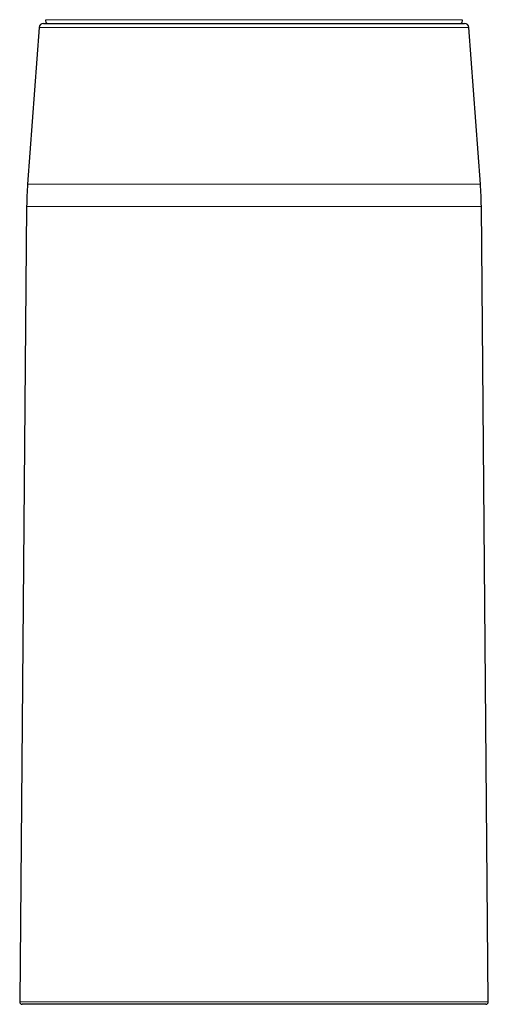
# Model space of a CAD drawing. Header units: millimetres. Extents: x 8 to 819, y 12 to 828.
# Tile 31 of 42: x 398 to 452, y 490 to 605. Entities that reach past the tile are written whole.
import ezdxf

# ---------------------------------------------------------------- set-up
doc = ezdxf.new("R2010")
doc.units = ezdxf.units.MM

msp = doc.modelspace()

# ---------------------------------------------------------------- linework, layer by layer
at = {"color": 7, "linetype": 'Continuous', "lineweight": 30}
for p, q in [((400.47, 604.54), (449.53, 604.54)), ((399.97, 604.07), (398.62, 585.84)), ((451.38, 585.84), (450.03, 604.07)), ((398.51, 583.23), (397.7, 490.59)), ((452.3, 490.59), (451.49, 583.23)), ((452, 490.29), (398, 490.29))]:
    msp.add_line(p, q, dxfattribs=at)
at = {"color": 252, "linetype": 'Continuous', "lineweight": 0}
for p, q in [((400.74, 604.98), (434.26, 604.98)), ((434.26, 604.98), (449.26, 604.98)), ((450.03, 604.07), (399.97, 604.07)), ((398.62, 585.84), (451.38, 585.84)), ((451.49, 583.23), (398.51, 583.23)), ((397.7, 490.59), (452.3, 490.59))]:
    msp.add_line(p, q, dxfattribs=at)
at = {"color": 7, "linetype": 'Continuous', "lineweight": 30}
for centre, radius, start, end in [((400.47, 604.04), 0.5, 90, 175.7559), ((401, 604.84), 0.3, 151.3951, 270), ((449, 604.84), 0.3, 270, 28.6049), ((449.53, 604.04), 0.5, 4.2441, 90), ((438.51, 582.88), 40, 175.7557, 179.5), ((411.49, 582.88), 40, 0.5, 4.2442), ((398, 490.59), 0.3, 179.5, 270), ((452, 490.59), 0.3, 270, 0.5)]:
    msp.add_arc(centre, radius, start, end, dxfattribs=at)

doc.saveas('drawing.dxf')
